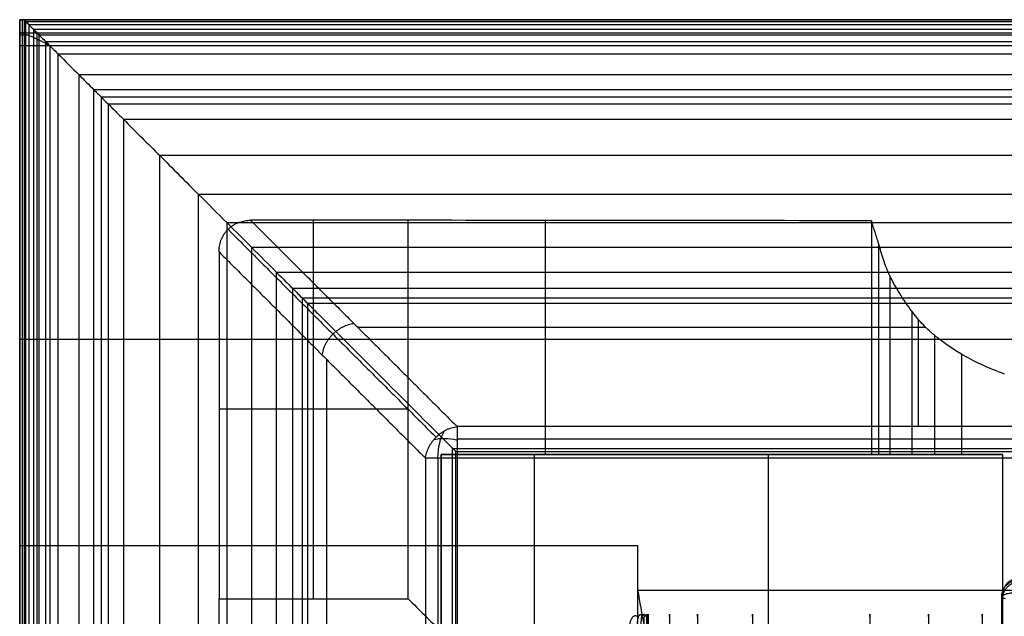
# Model space of a CAD drawing. Header units: millimetres. Extents: x -2518 to 1282, y -1102 to -49.
# Tile 20 of 154: x -2518 to -2230, y -224 to -49. Entities that reach past the tile are written whole.
import ezdxf

# ---------------------------------------------------------------- set-up
doc = ezdxf.new("R2010")
doc.units = ezdxf.units.MM
for name, color, linetype, true_color in [('patt2$Calque 04', 7, 'Continuous', 0xffa500), ('patt2$Calque 20', 7, 'Continuous', 0xf24ad7), ('patt2$SOLIDEE', 7, 'Continuous', 0x3100ff)]:
    doc.layers.add(name, color=color, linetype=linetype, true_color=true_color)

msp = doc.modelspace()

# ---------------------------------------------------------------- linework, layer by layer
at = {"layer": 'patt2$Calque 04'}
msp.add_line((-2230.51, -348.38, 378.88), (-2230.51, -218.68, 378.88), dxfattribs=at)
for points, weights in [([(-2230.04, -218.12, 382.37), (-2230.51, -212.87, 380.97), (-2225.2, -213.34, 379.5)], [1, 0.674957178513, 1]), ([(-2230.53, -218.58, 379.49), (-2230.54, -213.79, 378.08), (-2225.44, -213.8, 378.04)], [1, 0.706184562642, 1]), ([(-2230.27, -218.95, 377.23), (-2229.96, -214.46, 375.97), (-2225.31, -214.17, 376.89)], [1, 0.729782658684, 1]), ([(-2336.89, -224.67, 379.4), (-2340.91, -221.84, 385.07), (-2339.37, -229.21, 385.95)], [1, 0.55513726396, 1]), ([(-2335.83, -224.49, 379.75), (-2338.36, -220.91, 386.53), (-2337.24, -228.98, 386.86)], [1, 0.527431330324, 1]), ([(-2335.3, -224.44, 379.85), (-2336.95, -220.62, 386.97), (-2336.19, -228.91, 387.11)], [1, 0.519310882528, 1]), ([(-2334.94, -224.42, 379.88), (-2335.85, -220.49, 387.17), (-2335.43, -228.89, 387.21)], [1, 0.515701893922, 1]), ([(-2334.51, -224.41, 379.9), (-2334.81, -220.43, 387.25), (-2334.67, -228.87, 387.26)], [1, 0.514145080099, 1]), ([(-2334.29, -224.41, 379.91), (-2334.36, -220.42, 387.27), (-2334.32, -228.87, 387.27)], [1, 0.513938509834, 1]), ([(-2334.2, -224.41, 379.91), (-2334.2, -220.42, 387.27), (-2334.2, -228.87, 387.27)], [1, 0.513925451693, 1]), ([(-2327.94, -224.41, 379.91), (-2327.94, -220.42, 387.27), (-2327.94, -228.87, 387.27)], [1, 0.513920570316, 1]), ([(-2319.77, -224.41, 379.91), (-2319.77, -220.42, 387.27), (-2319.77, -228.87, 387.27)], [1, 0.513914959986, 1]), ([(-2303.63, -224.41, 379.91), (-2303.63, -220.42, 387.27), (-2303.63, -228.87, 387.27)], [1, 0.513920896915, 1]), ([(-2269.21, -224.41, 379.91), (-2269.21, -220.42, 387.27), (-2269.21, -228.87, 387.27)], [1, 0.51391753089, 1]), ([(-2252.03, -224.41, 379.91), (-2252.03, -220.42, 387.27), (-2252.03, -228.87, 387.27)], [1, 0.513925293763, 1]), ([(-2236.25, -224.41, 379.91), (-2236.24, -220.42, 387.27), (-2236.24, -228.87, 387.27)], [1, 0.513921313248, 1])]:
    msp.add_rational_spline(points, weights, degree=2, dxfattribs=at)
msp.add_open_spline([(-2229.42, -219.3, 375.01), (-2229.8, -219.19, 375.72), (-2230.36, -218.95, 377.2), (-2230.64, -218.55, 379.7), (-2230.24, -218.16, 382.13), (-2229.25, -217.81, 384.27), (-2227.8, -217.51, 386.17), (-2226.02, -217.29, 387.57), (-2224.16, -217.16, 388.43), (-2222.95, -217.1, 388.78), (-2222.25, -217.09, 388.9), (-2222.01, -217.08, 388.94), (-2221.84, -217.07, 388.96), (-2221.45, -217.07, 389.01), (-2220.8, -217.06, 389.05), (-2220.32, -217.06, 389.05), (-2220.02, -217.06, 389.05), (-2219.84, -217.06, 389.05), (-2208.3, -217.06, 389.05), (-2196.77, -217.06, 389.05), (-2185.23, -217.06, 389.05), (-2174.07, -217.06, 389.05), (-2162.91, -217.06, 389.05), (-2151.76, -217.06, 389.05), (-2140.64, -217.06, 389.05), (-2129.53, -217.06, 389.05), (-2118.42, -217.06, 389.05), (-2096.21, -217.06, 389.05), (-2074, -217.06, 389.05), (-2051.79, -217.06, 389.05), (-2029.62, -217.06, 389.05), (-2007.44, -217.06, 389.05), (-1985.27, -217.06, 389.04), (-1941.06, -217.07, 389.04), (-1896.86, -217.06, 389.05), (-1852.65, -217.06, 389.05), (-1808.43, -217.06, 389.05), (-1764.21, -217.07, 389.04), (-1719.99, -217.06, 389.04), (-1708.95, -217.06, 389.04), (-1697.91, -217.06, 389.05), (-1686.87, -217.06, 389.05), (-1675.76, -217.06, 389.05), (-1664.65, -217.06, 389.05), (-1653.54, -217.06, 389.05), (-1631.3, -217.06, 389.05), (-1609.06, -217.06, 389.05), (-1586.82, -217.06, 389.05), (-1564.97, -217.06, 389.05), (-1543.12, -217.06, 389.05), (-1521.28, -217.06, 389.05), (-1510.04, -217.06, 389.05), (-1498.8, -217.06, 389.05), (-1487.56, -217.06, 389.05), (-1486.68, -217.06, 389.05), (-1484.87, -217.06, 389.04), (-1482.27, -217.06, 389.05), (-1480.02, -217.06, 389.05), (-1478.53, -217.06, 389.05), (-1477.54, -217.06, 389.05), (-1477.23, -217.06, 389.05), (-1476.67, -217.07, 389.03)], degree=3, knots=[420.834277, 420.834277, 420.834277, 420.834277, 422.118042, 423.378567, 424.987123, 426.129043, 427.158787, 428.713607, 429.544871, 430.165331, 430.528355, 430.528355, 430.528355, 430.85126, 431.026685, 431.343489, 431.911727, 431.911727, 431.911727, 465.955328, 465.955328, 465.955328, 498.883548, 498.883548, 498.883548, 531.675348, 531.675348, 531.675348, 597.213229, 597.213229, 597.213229, 662.6481, 662.6481, 662.6481, 793.104807, 793.104807, 793.104807, 923.597965, 923.597965, 923.597965, 956.177689, 956.177689, 956.177689, 988.95428, 988.95428, 988.95428, 1054.593512, 1054.593512, 1054.593512, 1119.061309, 1119.061309, 1119.061309, 1152.225148, 1152.225148, 1152.225148, 1154.836463, 1157.447778, 1160.059094, 1161.364752, 1162.01758, 1162.670409, 1162.670409, 1162.670409, 1162.670409], dxfattribs=at)
at = {"layer": 'patt2$Calque 20'}
for p, q in [((-2432.33, -219.25, -350.9), (-2432.33, -108.22, -350.9)), ((-2364.39, -108.26, -350.79), (-2364.39, -176.9, -350.79)), ((-2268.71, -108.36, -350.55), (-2268.71, -176.9, -350.55)), ((-2266.64, -115, -334.19), (-2266.64, -176.9, -334.19)), ((-2263.31, -124.5, -310.8), (-2263.31, -176.9, -310.8)), ((-2256.86, -134.92, -285.14), (-2256.86, -176.9, -285.14)), ((-2254.94, -168.73, -201.83), (-2254.94, -137.31, -279.25)), ((-2252.73, -139.69, -273.38), (-2419.29, -139.69, -273.38)), ((-2250.27, -141.93, -267.85), (-2250.27, -176.9, -267.85)), ((-2428.5, -149.01, -273.24), (-2428.5, -315.58, -273.24)), ((-2242.31, -147.48, -254.18), (-2242.31, -176.9, -254.18)), ((-2404.57, -163.68, -350.9), (-2460.02, -163.68, -350.9)), ((-1479.07, -168.73, -201.83), (-2390.24, -168.73, -201.83)), ((-2399.51, -178, -201.83), (-2399.51, -1089.12, -201.83)), ((-2394.85, -176.9, -240.39), (-2394.85, -176.9, -350.87)), ((-2394.85, -176.9, -240.39), (-2367.57, -176.9, -240.39)), ((-2394.85, -337.95, -240.39), (-2394.85, -176.9, -240.39)), ((-2394.85, -176.9, -311.33), (-2394.85, -304.8, -311.33)), ((-2263.41, -176.9, -311.33), (-2394.85, -176.9, -311.33)), ((-2390.24, -178, -195.59), (-2390.24, -1089.12, -195.59)), ((-1479.07, -178, -195.59), (-2390.24, -178, -195.59)), ((-2367.57, -176.9, -240.29), (-2367.57, -176.9, -240.39)), ((-2367.57, -176.9, -240.29), (-2230.28, -176.9, -240.29)), ((-2367.57, -338.06, -240.29), (-2367.57, -176.9, -240.29)), ((-2230.34, -176.9, -240.34), (-2367.57, -176.9, -240.34)), ((-2298.93, -338.06, -240.29), (-2298.93, -176.9, -240.29)), ((-2298.93, -176.9, -240.39), (-2298.93, -176.9, -240.29)), ((-2282.13, -176.9, -350.59), (-2282.13, -176.9, -240.39))]:
    msp.add_line(p, q, dxfattribs=at)
at = {"layer": 'patt2$Calque 20', "extrusion": (-0.878707, 0, -0.477361)}
msp.add_arc((178, 960.36, 2199.41), 9.95, 90, 143.6538, dxfattribs=at)
at = {"layer": 'patt2$Calque 20', "extrusion": (0.277448, 0.813752, -0.510715)}
msp.add_arc((2204.92, -656.74, -703.02), 10, 35.1859, 80.123, dxfattribs=at)
at = {"layer": 'patt2$Calque 20', "extrusion": (0, -1, 0)}
msp.add_arc((-2390.24, -205.59, 178), 10, 90, 157.9051, dxfattribs=at)
at = {"layer": 'patt2$Calque 20'}
for points, knots in [([(-2460.02, -117.49, -350.9), (-2460.02, -117.21, -350.9), (-2460, -116.65, -350.9), (-2459.9, -115.81, -350.9), (-2459.73, -114.98, -350.9), (-2459.47, -114.15, -350.9), (-2459.14, -113.35, -350.9), (-2458.74, -112.58, -350.9), (-2458.25, -111.85, -350.9), (-2457.7, -111.17, -350.9), (-2457.08, -110.55, -350.9), (-2456.4, -109.99, -350.9), (-2455.67, -109.51, -350.9), (-2454.89, -109.1, -350.9), (-2454.09, -108.77, -350.9), (-2453.27, -108.52, -350.9), (-2452.43, -108.34, -350.9), (-2451.59, -108.24, -350.9), (-2451.04, -108.22, -350.9), (-2450.76, -108.22, -350.9)], [0, 0, 0, 0, 0.830257, 1.672969, 2.526, 3.387292, 4.254932, 5.127199, 6.002578, 6.879741, 7.757483, 8.634646, 9.510026, 10.382293, 11.249933, 12.111225, 12.964256, 13.806968, 14.637225, 14.637225, 14.637225, 14.637225]), ([(-2229.66, -153.34, -239.75), (-2234.74, -151.56, -244.13), (-2238.6, -149.68, -248.77), (-2242.31, -147.48, -254.18), (-2245.4, -145.66, -258.67), (-2247.93, -143.91, -262.98), (-2250.27, -141.93, -267.85), (-2251.64, -140.78, -270.7), (-2252.8, -139.66, -273.45), (-2254.98, -137.3, -279.26), (-2255.96, -136.1, -282.21), (-2256.86, -134.92, -285.14), (-2258.12, -133.24, -289.26), (-2259.35, -131.43, -293.72), (-2261.46, -128.03, -302.1), (-2262.49, -126.22, -306.56), (-2263.31, -124.5, -310.8), (-2264.07, -122.9, -314.74), (-2264.66, -121.37, -318.51), (-2265.72, -118.17, -326.37), (-2266.16, -116.59, -330.29), (-2266.64, -115, -334.19), (-2266.97, -113.89, -336.92), (-2267.32, -112.79, -339.65), (-2267.85, -111.13, -343.74), (-2268.03, -110.57, -345.1), (-2268.29, -109.74, -347.14), (-2268.38, -109.47, -347.83), (-2268.51, -109.05, -348.85), (-2268.55, -108.91, -349.19), (-2268.62, -108.71, -349.7), (-2268.64, -108.64, -349.87), (-2268.67, -108.53, -350.13), (-2268.71, -108.4, -350.46), (-2268.71, -108.36, -350.55)], [0, 0, 0, 0, 20.17415, 20.17415, 20.17415, 36.977075, 36.977075, 36.977075, 46.982588, 46.982588, 56.777302, 56.777302, 56.777302, 70.975305, 70.975305, 85.236666, 85.236666, 85.236666, 98.075449, 98.075449, 110.70512, 110.70512, 110.70512, 119.725873, 119.725873, 124.236333, 124.236333, 126.491599, 126.491599, 127.619267, 127.619267, 128.183133, 128.183133, 128.483697, 128.483697, 128.483697, 128.483697]), ([(-2230.39, -176.9, -240.39), (-2235.59, -176.9, -245.01), (-2243.11, -176.9, -254.69), (-2250.51, -176.9, -267.45), (-2256.61, -176.9, -282.82), (-2264.2, -176.9, -312.07), (-2266.45, -176.9, -333.72), (-2268.7, -176.9, -350.04), (-2268.71, -176.9, -350.55)], [-310.945918, -310.945918, -310.945918, -310.945918, -291.752308, -271.676846, -251.601383, -231.525921, -211.450458, -191.374996, -191.374996, -191.374996, -191.374996])]:
    msp.add_open_spline(points, degree=3, knots=knots, dxfattribs=at)
for points, degree in [([(-2404.57, -108.22, -350.9), (-2427.67, -108.22, -350.9), (-2450.76, -108.22, -350.9)], 2), ([(-2450.76, -108.22, -350.9), (-2420.5, -138.48, -276.36), (-2390.24, -168.73, -201.83)], 2), ([(-2268.71, -108.36, -350.55), (-2314, -108.31, -350.67), (-2359.28, -108.27, -350.78), (-2404.57, -108.22, -350.9)], 3), ([(-2404.57, -219.25, -350.9), (-2404.57, -163.73, -350.9), (-2404.57, -108.22, -350.9)], 2), ([(-2457.39, -110.86, -350.9), (-2426.88, -141.36, -275.75), (-2396.38, -171.87, -200.61)], 2), ([(-2460.02, -117.49, -350.9), (-2460.02, -168.37, -350.9), (-2460.02, -219.25, -350.9)], 2), ([(-2460.02, -117.49, -350.9), (-2429.77, -147.74, -276.36), (-2399.51, -178, -201.83)], 2), ([(-1479.07, -172.42, -197.29), (-1934.66, -172.42, -197.29), (-2390.24, -172.42, -197.29)], 2), ([(-2395.83, -178, -197.29), (-2395.83, -633.56, -197.29), (-2395.83, -1089.12, -197.29)], 2), ([(-2394.85, -176.9, -350.87), (-2394.85, -202.93, -350.87), (-2394.85, -228.97, -350.87)], 2), ([(-2367.57, -176.9, -350.8), (-2381.21, -176.9, -350.84), (-2394.85, -176.9, -350.87)], 2), ([(-2367.57, -337.95, -240.39), (-2367.57, -257.43, -240.39), (-2367.57, -176.9, -240.39)], 2), ([(-2367.57, -176.9, -240.39), (-2298.98, -176.9, -240.39), (-2230.39, -176.9, -240.39)], 2), ([(-2268.71, -176.9, -350.55), (-2318.14, -176.9, -350.68), (-2367.57, -176.9, -350.8)], 2), ([(-2230.28, -176.9, -240.29), (-2230.32, -176.9, -240.32), (-2230.35, -176.9, -240.35), (-2230.39, -176.9, -240.39)], 3), ([(-2230.28, -176.9, -240.29), (-2230.28, -257.48, -240.29), (-2230.28, -338.06, -240.29)], 2), ([(-2460.02, -219.25, -350.9), (-2432.3, -219.25, -350.9), (-2404.57, -219.25, -350.9)], 2), ([(-2459.94, -299.48, -350.69), (-2459.97, -272.74, -350.76), (-2460, -245.99, -350.83), (-2460.02, -219.25, -350.9)], 3), ([(-2404.57, -219.25, -350.9), (-2401.33, -222.49, -350.89), (-2398.09, -225.73, -350.88), (-2394.85, -228.97, -350.87)], 3)]:
    msp.add_open_spline(points, degree=degree, dxfattribs=at)
for points, weights in [([(-2429.77, -147.74, -276.36), (-2428.62, -139.63, -273.53), (-2420.5, -138.48, -276.36)], [1, 0.755474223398, 1]), ([(-2399.51, -178, -201.83), (-2398.36, -169.88, -199), (-2390.24, -168.73, -201.83)], [1, 0.755474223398, 1]), ([(-2390.24, -168.73, -201.83), (-2390.24, -171.27, -195.59), (-2390.24, -178, -195.59)], [1, 0.829500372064, 1])]:
    msp.add_rational_spline(points, weights, degree=2, dxfattribs=at)
at = {"layer": 'patt2$SOLIDEE'}
for p, q in [((-1483.47, -143.21, 350.56), (-2518.47, -143.21, 350.56)), ((-2337.28, -216.75, 350.56), (-1483.47, -216.75, 350.56))]:
    msp.add_line(p, q, dxfattribs=at)
for points in [[(-2518.47, -49.37, 350.56), (-2518.47, -49.37, 349.73), (-2518.47, -49.37, 348.9)], [(-2518.47, -49.37, 350.56), (-2514.04, -49.37, 350.56), (-2509.6, -49.37, 350.56)], [(-2518.47, -49.37, 348.9), (-2518.47, -53.21, 349.73), (-2518.47, -57.05, 350.56)], [(-2517.28, -49.37, 348.9), (-2517.88, -49.37, 348.9), (-2518.47, -49.37, 348.9)], [(-2518.47, -57.05, 350.56), (-2518.47, -53.21, 350.56), (-2518.47, -49.37, 350.56)], [(-2518.47, -53.21, 349.73), (-2518.47, -51.29, 349.73), (-2518.47, -49.37, 349.73)], [(-2517.63, -232.39, 340.58), (-2517.63, -140.88, 340.58), (-2517.63, -49.37, 340.58)], [(-2517.63, -49.37, 340.63), (-1993.05, -49.37, 340.63), (-1468.47, -49.37, 340.63)], [(-2517.28, -49.37, 343.15), (-2426.16, -49.37, 343.15), (-2335.04, -49.37, 343.15)], [(-2513.22, -49.37, 348.9), (-2515.25, -49.37, 348.9), (-2517.28, -49.37, 348.9)], [(-2333.51, -49.37, 338.11), (-2425.4, -49.37, 338.11), (-2517.28, -49.37, 338.11)], [(-2517.1, -231.43, 343.73), (-2517.1, -140.49, 343.73), (-2517.1, -49.55, 343.73)], [(-1468.47, -49.55, 343.73), (-1992.79, -49.55, 343.73), (-2517.1, -49.55, 343.73)], [(-2516.64, -233.82, 335.84), (-2516.64, -141.92, 335.84), (-2516.64, -50.01, 335.84)], [(-1476.47, -50.01, 335.84), (-1996.55, -50.01, 335.84), (-2516.64, -50.01, 335.84)], [(-2515.73, -230.61, 346.47), (-2515.73, -140.76, 346.47), (-2515.73, -50.92, 346.47)], [(-1468.47, -50.92, 346.47), (-1992.1, -50.92, 346.47), (-2515.73, -50.92, 346.47)], [(-2336.77, -49.37, 348.9), (-2425, -49.37, 348.9), (-2513.22, -49.37, 348.9)], [(-2509.6, -49.37, 350.56), (-2423.44, -49.37, 350.56), (-2337.28, -49.37, 350.56)], [(-2337.28, -49.37, 350.56), (-1902.88, -49.37, 350.56), (-1468.47, -49.37, 350.56)], [(-1468.47, -49.37, 348.9), (-1902.62, -49.37, 348.9), (-2336.77, -49.37, 348.9)], [(-2335.04, -49.37, 343.15), (-1901.76, -49.37, 343.15), (-1468.47, -49.37, 343.15)], [(-1476.47, -49.37, 338.11), (-1904.99, -49.37, 338.11), (-2333.51, -49.37, 338.11)], [(-2518.47, -53.05, 348.64), (-2518.47, -128.62, 348.64), (-2518.47, -204.19, 348.64)], [(-2518.47, -53.21, 349.73), (-1993.47, -53.21, 349.73), (-1468.47, -53.21, 349.73)], [(-2518.47, -53.21, 350.56), (-2518.47, -53.21, 350.15), (-2518.47, -53.21, 349.73)], [(-2515.93, -53.92, 349.19), (-2517.2, -53.92, 349.19), (-2518.47, -53.92, 349.19)], [(-2514.36, -230.13, 348.04), (-2514.36, -141.21, 348.04), (-2514.36, -52.29, 348.04)], [(-1468.47, -52.29, 348.04), (-1991.42, -52.29, 348.04), (-2514.36, -52.29, 348.04)], [(-2513.31, -236.85, 325.82), (-2513.31, -145.09, 325.82), (-2513.31, -53.34, 325.82)], [(-1476.47, -53.34, 325.82), (-1994.89, -53.34, 325.82), (-2513.31, -53.34, 325.82)], [(-2512.73, -229.79, 349.19), (-2512.73, -141.85, 349.19), (-2512.73, -53.92, 349.19)], [(-1468.47, -53.92, 349.19), (-1990.6, -53.92, 349.19), (-2512.73, -53.92, 349.19)], [(-2518.47, -203.59, 350.56), (-2518.47, -130.32, 350.56), (-2518.47, -57.05, 350.56)], [(-2509.6, -57.05, 350.56), (-2514.04, -57.05, 350.56), (-2518.47, -57.05, 350.56)], [(-2510.8, -239.07, 318.45), (-2510.8, -147.46, 318.45), (-2510.8, -55.85, 318.45)], [(-1476.47, -55.85, 318.45), (-1993.64, -55.85, 318.45), (-2510.8, -55.85, 318.45)], [(-2509.6, -57.05, 350.56), (-2509.6, -130.32, 350.56), (-2509.6, -203.59, 350.56)], [(-2337.28, -57.05, 350.56), (-2423.44, -57.05, 350.56), (-2509.6, -57.05, 350.56)], [(-1483.47, -57.05, 350.56), (-1910.38, -57.05, 350.56), (-2337.28, -57.05, 350.56)], [(-2507.21, -242.26, 307.91), (-2507.21, -150.85, 307.91), (-2507.21, -59.44, 307.91)], [(-1476.47, -59.44, 307.91), (-1991.84, -59.44, 307.91), (-2507.21, -59.44, 307.91)], [(-2501.07, -247.71, 289.88), (-2501.07, -156.64, 289.88), (-2501.07, -65.58, 289.88)], [(-1476.47, -65.58, 289.88), (-1988.77, -65.58, 289.88), (-2501.07, -65.58, 289.88)], [(-2496.71, -251.58, 277.06), (-2496.71, -160.76, 277.06), (-2496.71, -69.94, 277.06)], [(-1476.47, -69.94, 277.06), (-1986.59, -69.94, 277.06), (-2496.71, -69.94, 277.06)], [(-2494.53, -253.43, 270.95), (-2494.53, -162.77, 270.95), (-2494.53, -72.12, 270.95)], [(-1476.47, -72.12, 270.95), (-1985.5, -72.12, 270.95), (-2494.53, -72.12, 270.95)], [(-2492.47, -254.58, 267.12), (-2492.47, -164.38, 267.12), (-2492.47, -74.18, 267.12)], [(-1476.47, -74.18, 267.12), (-1984.47, -74.18, 267.12), (-2492.47, -74.18, 267.12)], [(-2487.98, -255.63, 263.64), (-2487.98, -167.15, 263.64), (-2487.98, -78.67, 263.64)], [(-1476.47, -78.67, 263.64), (-1982.23, -78.67, 263.64), (-2487.98, -78.67, 263.64)], [(-2477.39, -257.35, 257.97), (-2477.39, -173.3, 257.97), (-2477.39, -89.26, 257.97)], [(-1476.47, -89.26, 257.97), (-1976.93, -89.26, 257.97), (-2477.39, -89.26, 257.97)], [(-2466.03, -259.16, 251.96), (-2466.03, -179.89, 251.96), (-2466.03, -100.61, 251.96)], [(-1476.47, -100.61, 251.96), (-1971.25, -100.61, 251.96), (-2466.03, -100.61, 251.96)], [(-2457.65, -260.71, 246.83), (-2457.65, -184.86, 246.83), (-2457.65, -109, 246.83)], [(-1476.47, -109, 246.83), (-1967.06, -109, 246.83), (-2457.65, -109, 246.83)], [(-2450.41, -262.58, 240.65), (-2450.41, -189.41, 240.65), (-2450.41, -116.24, 240.65)], [(-1476.47, -116.24, 240.65), (-1963.44, -116.24, 240.65), (-2450.41, -116.24, 240.65)], [(-2443.14, -265.21, 231.93), (-2443.14, -194.36, 231.93), (-2443.14, -123.51, 231.93)], [(-1476.47, -123.51, 231.93), (-1959.8, -123.51, 231.93), (-2443.14, -123.51, 231.93)], [(-2438.4, -267.67, 223.79), (-2438.4, -197.96, 223.79), (-2438.4, -128.25, 223.79)], [(-1476.47, -128.25, 223.79), (-1957.44, -128.25, 223.79), (-2438.4, -128.25, 223.79)], [(-2435.57, -269.91, 216.39), (-2435.57, -200.49, 216.39), (-2435.57, -131.08, 216.39)], [(-1476.47, -131.08, 216.39), (-1956.02, -131.08, 216.39), (-2435.57, -131.08, 216.39)], [(-2433.97, -272.08, 209.21), (-2433.97, -202.38, 209.21), (-2433.97, -132.68, 209.21)], [(-1476.47, -132.68, 209.21), (-1955.22, -132.68, 209.21), (-2433.97, -132.68, 209.21)], [(-2391.54, -175.15, -195.64), (-1930, -175.15, -195.64), (-1468.46, -175.15, -195.64)], [(-2391.54, -373, -195.64), (-2391.54, -274.07, -195.64), (-2391.54, -175.15, -195.64)], [(-2390.55, -176.1, -195.64), (-1933.51, -176.1, -195.64), (-1476.47, -176.1, -195.64)], [(-2390.55, -372.96, -195.64), (-2390.55, -274.53, -195.64), (-2390.55, -176.1, -195.64)], [(-2518.47, -229.37, 350.56), (-2518.47, -216.48, 350.56), (-2518.47, -203.59, 350.56)], [(-2518.47, -204.19, 348.64), (-2518.47, -203.89, 349.6), (-2518.47, -203.59, 350.56)], [(-2518.47, -203.59, 350.56), (-2514.04, -203.59, 350.56), (-2509.6, -203.59, 350.56)], [(-2518.47, -204.19, 348.64), (-2518.47, -217.07, 348.64), (-2518.47, -229.95, 348.64)], [(-2509.6, -203.59, 350.56), (-2509.6, -216.48, 350.56), (-2509.6, -229.37, 350.56)], [(-2509.6, -203.59, 350.56), (-2509.6, -216.48, 350.56), (-2509.6, -229.37, 350.56)], [(-2509.6, -203.59, 350.56), (-2423.44, -203.59, 350.56), (-2337.28, -203.59, 350.56)], [(-2337.28, -203.59, 350.56), (-2337.28, -210.17, 350.56), (-2337.28, -216.75, 350.56)], [(-2337.28, -216.75, 350.56), (-2337.28, -223.06, 350.56), (-2337.28, -229.37, 350.56)]]:
    msp.add_open_spline(points, degree=2, dxfattribs=at)
for points, knots in [([(-2517.28, -49.37, 338.11), (-2517.56, -49.37, 339.23), (-2517.72, -49.37, 340.74), (-2517.51, -49.37, 342.31), (-2517.28, -49.37, 343.15)], [444.343004, 444.343004, 444.343004, 444.343004, 461.008333, 481.869298, 481.869298, 481.869298, 481.869298]), ([(-2509.6, -57.05, 350.56), (-2510.12, -56.53, 350.37), (-2510.67, -55.98, 350.16), (-2511.71, -54.94, 349.72), (-2512.21, -54.44, 349.48), (-2512.73, -53.92, 349.19), (-2513.31, -53.34, 348.86), (-2513.83, -52.82, 348.51), (-2514.36, -52.29, 348.04), (-2514.89, -51.76, 347.58), (-2515.3, -51.35, 347.11), (-2515.73, -50.92, 346.47), (-2516.25, -50.4, 345.69), (-2516.76, -49.89, 344.7), (-2517.1, -49.55, 343.73), (-2517.16, -49.49, 343.54), (-2517.22, -49.43, 343.35), (-2517.28, -49.37, 343.15)], [0, 0, 0, 0, 2.271766, 2.271766, 4.634632, 4.634632, 4.634632, 7.213939, 7.213939, 7.213939, 9.726597, 9.726597, 9.726597, 13.104729, 13.104729, 13.104729, 13.734651, 13.734651, 13.734651, 13.734651]), ([(-2517.28, -49.37, 338.11), (-2517.1, -49.55, 337.38), (-2516.85, -49.8, 336.55), (-2516.64, -50.01, 335.84), (-2515.79, -50.86, 333.1), (-2514.23, -52.42, 328.51), (-2513.31, -53.34, 325.82), (-2512.47, -54.18, 323.36), (-2511.64, -55.01, 320.91), (-2510.8, -55.85, 318.45), (-2510.2, -56.45, 316.69), (-2509.6, -57.05, 314.94), (-2508.41, -58.24, 311.42), (-2507.81, -58.84, 309.67), (-2507.21, -59.44, 307.91), (-2505.16, -61.49, 301.9), (-2503.12, -63.53, 295.89), (-2501.07, -65.58, 289.88), (-2499.62, -67.03, 285.61), (-2498.16, -68.49, 281.33), (-2496.71, -69.94, 277.06), (-2496.36, -70.29, 276.03), (-2496.01, -70.64, 275.01), (-2495.3, -71.35, 272.97), (-2494.93, -71.72, 271.92), (-2494.53, -72.12, 270.95), (-2493.96, -72.69, 269.52), (-2493.34, -73.31, 268.22), (-2492.47, -74.18, 267.12), (-2491.81, -74.83, 266.28), (-2491.1, -75.55, 265.69), (-2489.59, -77.06, 264.6), (-2488.74, -77.91, 264.09), (-2487.98, -78.67, 263.64), (-2486.4, -80.25, 262.71), (-2484.31, -82.34, 261.59), (-2480.94, -85.71, 259.81), (-2479.16, -87.49, 258.89), (-2477.39, -89.26, 257.97), (-2473.91, -92.74, 256.16), (-2469.49, -97.16, 253.86), (-2466.03, -100.61, 251.96), (-2463.2, -103.45, 250.4), (-2460.37, -106.28, 248.75), (-2457.65, -109, 246.83), (-2455.04, -111.61, 244.99), (-2452.78, -113.87, 243.08), (-2450.41, -116.24, 240.65), (-2447.98, -118.67, 238.16), (-2445.27, -121.38, 234.93), (-2443.14, -123.51, 231.93), (-2441.33, -125.32, 229.39), (-2439.8, -126.85, 226.8), (-2438.4, -128.25, 223.79), (-2437.32, -129.33, 221.45), (-2436.35, -130.29, 218.95), (-2435.57, -131.08, 216.39), (-2434.81, -131.84, 213.93), (-2434.36, -132.29, 211.84), (-2433.97, -132.68, 209.21), (-2433.84, -132.81, 208.35), (-2433.68, -132.97, 206.9), (-2433.46, -133.19, 204.97), (-2433.34, -133.31, 203.9), (-2432.99, -133.66, 200.71), (-2432.76, -133.89, 198.59), (-2432.07, -134.58, 192.2), (-2431.61, -135.04, 187.95), (-2430.23, -136.42, 175.18), (-2429.32, -137.33, 166.66), (-2426.58, -140.07, 141.12), (-2424.75, -141.9, 124.1), (-2419.29, -147.36, 73.01), (-2415.64, -151.01, 38.96), (-2404.85, -161.8, -61.95), (-2397.7, -168.95, -128.79), (-2390.55, -176.1, -195.64)], [0, 0, 0, 0, 2.438386, 2.438386, 2.438386, 13.517466, 13.517466, 13.517466, 21.691317, 21.691317, 21.691317, 27.542493, 27.542493, 33.393669, 33.393669, 33.393669, 53.405855, 53.405855, 53.405855, 67.629492, 67.629492, 67.629492, 71.077453, 71.077453, 74.478034, 74.478034, 74.478034, 79.338413, 79.338413, 79.338413, 83.094719, 83.094719, 86.619209, 86.619209, 86.619209, 94.244541, 94.244541, 102.63789, 102.63789, 102.63789, 119.787439, 119.787439, 119.787439, 132.71692, 132.71692, 132.71692, 144.700617, 144.700617, 144.700617, 158.215855, 158.215855, 158.215855, 168.796313, 168.796313, 168.796313, 177.225791, 177.225791, 177.225791, 184.782507, 184.782507, 184.782507, 187.416854, 187.416854, 190.650785, 190.650785, 197.118477, 197.118477, 210.053687, 210.053687, 235.923959, 235.923959, 287.664388, 287.664388, 391.145165, 391.145165, 594.25847, 594.25847, 594.25847, 594.25847]), ([(-2518.47, -57.05, 350.56), (-2518.47, -55.41, 349.95), (-2518.47, -54.18, 349.37), (-2518.47, -53.31, 348.82), (-2518.47, -53.05, 348.64)], [-589.066204, -589.066204, -589.066204, -589.066204, -563.454629, -550.881008, -550.881008, -550.881008, -550.881008]), ([(-2518.47, -53.05, 348.64), (-2517.61, -53.31, 348.82), (-2516.78, -53.6, 349.01), (-2515.93, -53.92, 349.19), (-2514.8, -54.35, 349.44), (-2513.79, -54.8, 349.65), (-2511.66, -55.87, 350.12), (-2510.61, -56.46, 350.34), (-2509.6, -57.05, 350.56)], [0, 0, 0, 0, 2.742287, 2.742287, 2.742287, 6.419187, 6.419187, 9.946396, 9.946396, 9.946396, 9.946396]), ([(-2337.28, -216.75, 350.56), (-2336.97, -218.44, 350.56), (-2336.67, -220.21, 350.31), (-2336.06, -223.69, 349.19), (-2335.76, -225.38, 348.33), (-2335.15, -228.39, 346.1), (-2334.84, -229.7, 344.72), (-2334.24, -231.77, 341.72), (-2333.93, -232.53, 340.1), (-2333.63, -233.02, 338.48)], [0, 0, 0, 0, 5.505082, 5.505082, 11.010164, 11.010164, 16.515246, 16.515246, 22.020327, 22.020327, 22.020327, 22.020327])]:
    msp.add_open_spline(points, degree=3, knots=knots, dxfattribs=at)

doc.saveas('drawing.dxf')
